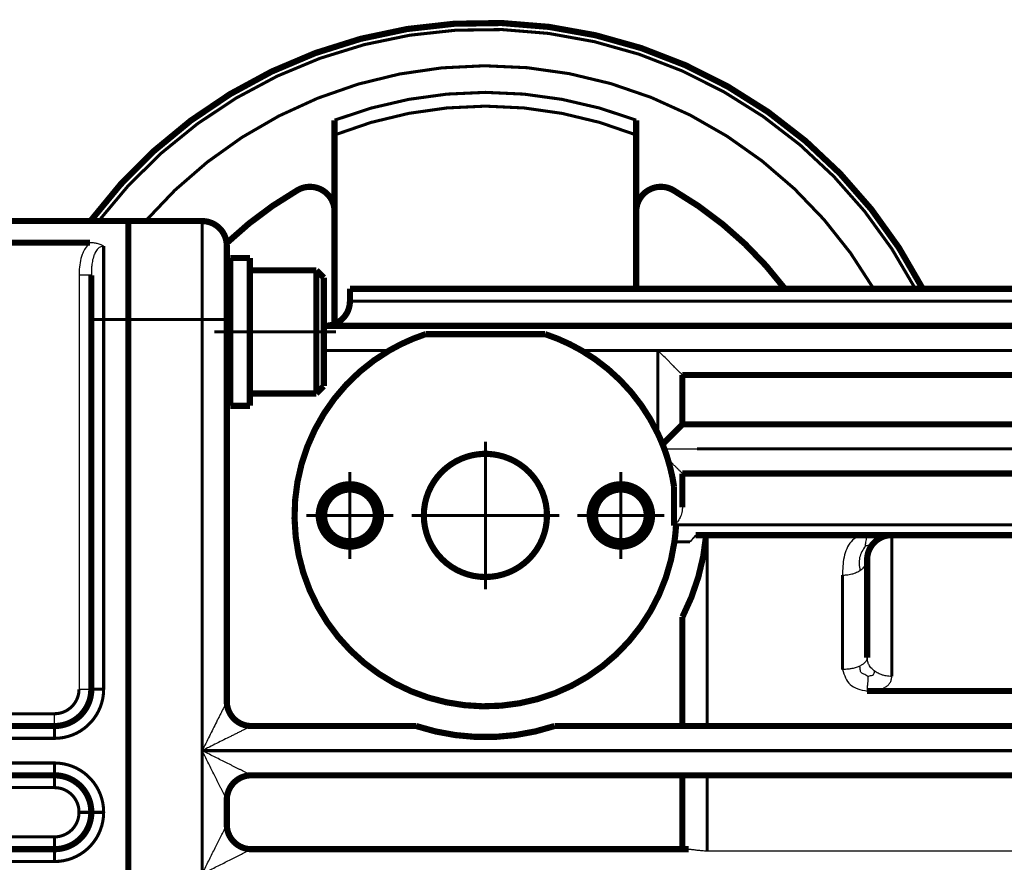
# Model space of a CAD drawing. Header units: inches. Extents: x -736 to 556, y -285 to 278.
# Tile 22 of 26: x 176 to 256, y -24 to 45. Entities that reach past the tile are written whole.
import ezdxf

# ---------------------------------------------------------------- set-up
doc = ezdxf.new("R2010")
doc.units = ezdxf.units.IN
doc.linetypes.add('DOT_CENTER', pattern=[14, 12, -1, 0, -1])
doc.layers.add('1', color=7, linetype='Continuous')

# ---------------------------------------------------------------- blocks, each defined once
blk = doc.blocks.new('1400040060_01_Distanzstück', base_point=(208.749, -0.65))
at = {"color": 7, "linetype": 'Continuous', "const_width": 0.5}
for points in [[(212.499, 9.37, 0.858182), (213.999, -0.4, 0.858182)], [(215.499, 9.37, 0.153536), (212.499, 9.37, 0.153536)], [(213.999, -0.4, 0.858182), (215.499, 9.37, 0.858182)]]:
    blk.add_lwpolyline(points, format="xyb", dxfattribs=at)
blk = doc.blocks.new('1400040010_020_030_040_Ritzelverstellwelle__27', base_point=(208.749, -0.65))
at = {"color": 7, "linetype": 'Continuous', "const_width": 0.5}
for points in [[(212.499, 9.37, 0.858182), (213.999, -0.4, 0.858182)], [(215.499, 9.37, 0.153536), (212.499, 9.37, 0.153536)], [(213.999, -0.4, 0.858182), (215.499, 9.37, 0.858182)]]:
    blk.add_lwpolyline(points, format="xyb", dxfattribs=at)
at = {"layer": '1', "color": 30, "linetype": 'DOT_CENTER', "const_width": 0.25}
for points in [[(213.999, 10.6), (213.999, -1.4)], [(219.999, 4.6), (207.999, 4.6)]]:
    blk.add_lwpolyline(points, dxfattribs=at)
blk = doc.blocks.new('1935101005_elesa_speichenhandrad_gn_522_80_k10_a_2_03__28', base_point=(181.674, -0.65))
at = {"color": 7, "linetype": 'Continuous', "const_width": 0.5}
for points in [[(249.516, 23, 0.553863), (181.924, 28.5, 0.553863)], [(198.749, 31.014, 0.059156), (192.988, 26.709, 0.059156)], [(201.749, 29.282, 0.57735), (198.749, 31.014, 0.57735)], [(229.249, 31.014, 0.57735), (226.249, 29.282, 0.57735)], [(238.324, 23, 0.100232), (229.249, 31.014, 0.100232)], [(212.499, 9.37, 0.858182), (213.999, -0.4, 0.858182)], [(213.999, -0.4, 0.858182), (215.499, 9.37, 0.858182)]]:
    blk.add_lwpolyline(points, format="xyb", dxfattribs=at)
at = {"color": 124, "linetype": 'Continuous', "const_width": 0.25}
for points in [[(248.918, 23, 0.548324), (182.587, 28.5, 0.548324)], [(245.534, 23, 0.51419), (186.398, 28.5, 0.51419)], [(226.248, 36.692, 0.184358), (201.75, 36.692, 0.184358)], [(226.248, 35.492, 0.191023), (201.75, 35.492, 0.191023)]]:
    blk.add_lwpolyline(points, format="xyb", dxfattribs=at)
at = {"color": 7, "linetype": 'Continuous', "const_width": 0.5}
for points in [[(201.75, 35.492), (201.75, 36.692)], [(226.248, 36.692), (226.248, 35.492)], [(201.75, 35.492), (201.749, 29.282)], [(226.249, 29.282), (226.248, 35.492)], [(201.749, 29.282), (201.75, 20.146)], [(226.248, 23), (226.249, 29.282)]]:
    blk.add_lwpolyline(points, dxfattribs=at)
blk = doc.blocks.new('1935101005_elesa_speichenhandrad_gn_522_80_k10_a_2_03__29', base_point=(181.674, -0.65))
blk.add_blockref('1935101005_elesa_speichenhandrad_gn_522_80_k10_a_2_03__28', (181.674, -0.65))
blk = doc.blocks.new('1402040010_R4_Handradverstellung_3__30', base_point=(181.674, -0.65))
for name, p in [('1935101005_elesa_speichenhandrad_gn_522_80_k10_a_2_03__29', (181.674, -0.65)), ('1400040010_020_030_040_Ritzelverstellwelle__27', (208.749, -0.65)), ('1400040060_01_Distanzstück', (208.749, -0.65))]:
    blk.add_blockref(name, p)
blk = doc.blocks.new('1400011010_05_R41_Gehäuse_B3_B14_B5__35', base_point=(132.749, -85.75))
at = {"color": 7, "linetype": 'Continuous', "const_width": 0.5}
for points in [[(155.999, 28.5), (184.999, 28.5)], [(155.999, 28.5), (155.999, 27.043)], [(184.999, 28.5), (184.999, 22)], [(155.999, 27.043), (154.499, 27.043)], [(154.499, 26.5), (154.499, 27.043)], [(155.999, 27.043), (155.999, 26.745)], [(142.999, 12.5), (142.999, 26.5)], [(154.499, 26.5), (142.999, 26.5)], [(154.499, -16.5), (154.499, 26.5)], [(155.999, 26.745), (181.884, 26.745)], [(155.999, 26.745), (155.999, -12.258)], [(181.999, 24.106), (181.999, 20.5)], [(184.999, 22), (184.999, 21.5)], [(184.999, 21.5), (184.999, 20.5)], [(181.999, 20.5), (181.999, 16.5)], [(184.999, -51.35), (184.999, 20.5)], [(181.999, 3.5), (181.999, 16.5)], [(137.999, 11.5), (138.999, 12.5)], [(142.999, 12.5), (138.999, 12.5)], [(138.999, -16.5), (138.999, 12.5)], [(142.999, -16.5), (142.999, 12.5)], [(132.999, -8), (132.999, 11.5)], [(137.999, 11.5), (132.999, 11.5)], [(137.999, -16.5), (137.999, 11.5)], [(181.999, -9.51), (181.999, 3.5)], [(132.999, -16.5), (132.999, -8)], [(155.999, -14.49), (155.999, -12.258)], [(157.989, -12.5), (179.009, -12.5)], [(155.999, -14.49), (155.999, -14.51)], [(155.999, -16.742), (155.999, -14.51)], [(132.999, -25), (132.999, -16.5)], [(137.999, -44.5), (137.999, -16.5)], [(138.999, -45.5), (138.999, -16.5)], [(142.999, -45.5), (142.999, -16.5)], [(154.499, -59.5), (154.499, -16.5)], [(155.999, -16.742), (155.999, -22.258)], [(179.009, -16.5), (157.989, -16.5)], [(181.999, -19.51), (181.999, -19.49)], [(155.999, -24.49), (155.999, -22.258)], [(157.989, -22.5), (179.009, -22.5)], [(132.999, -44.5), (132.999, -25)], [(155.999, -24.49), (155.999, -24.51)], [(155.999, -26.742), (155.999, -24.51)], [(179.009, -26.5), (157.989, -26.5)], [(155.999, -26.742), (155.999, -32.258)], [(181.999, -29.51), (181.999, -29.49)], [(155.999, -34.49), (155.999, -32.258)], [(157.989, -32.5), (179.009, -32.5)], [(155.999, -34.49), (155.999, -34.51)], [(155.999, -36.742), (155.999, -34.51)], [(155.999, -36.742), (155.999, -42.258)], [(177.999, -36.5), (157.989, -36.5)], [(179.009, -36.5), (177.999, -36.5)], [(181.999, -39.51), (181.999, -39.49)], [(155.999, -44.49), (155.999, -42.258)], [(157.989, -42.5), (179.009, -42.5)], [(137.999, -44.5), (132.999, -44.5)], [(137.999, -44.5), (138.999, -45.5)], [(155.999, -44.49), (155.999, -44.51)], [(155.999, -46.742), (155.999, -44.51)], [(142.999, -45.5), (138.999, -45.5)], [(142.999, -59.5), (142.999, -45.5)], [(179.009, -46.5), (157.989, -46.5)], [(155.999, -46.742), (155.999, -52.258)], [(181.999, -49.51), (181.999, -49.49)], [(184.999, -75.5), (184.999, -51.35)], [(155.999, -54.49), (155.999, -52.258)], [(157.989, -52.5), (179.009, -52.5)], [(155.999, -54.49), (155.999, -54.51)], [(155.999, -56.742), (155.999, -54.51)], [(155.999, -56.742), (155.999, -60.043)], [(179.009, -56.5), (157.989, -56.5)], [(154.499, -59.5), (142.999, -59.5)], [(154.499, -60.043), (154.499, -59.5)], [(155.999, -60.043), (154.499, -60.043)], [(155.999, -60.043), (155.999, -65.5)], [(181.999, -59.49), (181.999, -76.5)], [(155.999, -66.379), (155.999, -65.5)], [(155.999, -66.379), (155.999, -67.5)], [(155.999, -78.5), (155.999, -67.5)], [(184.999, -75.5), (182.999, -75.5)], [(184.999, -76), (184.999, -75.5)], [(184.999, -85.5), (184.999, -76)], [(181.999, -76.5), (181.999, -77.5)], [(155.999, -78.5), (180.999, -78.5)], [(155.999, -83.914), (155.999, -78.5)], [(155.999, -85.328), (155.999, -83.914)], [(155.999, -85.5), (155.999, -85.328)], [(184.999, -85.5), (155.999, -85.5)]]:
    blk.add_lwpolyline(points, dxfattribs=at)
at = {"color": 124, "linetype": 'Continuous', "const_width": 0.25}
for points in [[(182.999, 26.463), (182.999, 20.5)], [(182.999, 20.5), (181.999, 20.5)], [(182.999, 20.5), (182.999, -9.51)], [(184.999, 20.5), (182.999, 20.5)], [(182.999, -9.51), (181.999, -9.51)], [(157.989, -11.5), (179.009, -11.5)], [(157.989, -12.5), (157.989, -13.5)], [(179.009, -12.5), (179.009, -13.5)], [(157.989, -13.5), (179.009, -13.5)], [(156.999, -14.49), (155.999, -14.49)], [(156.999, -14.51), (155.999, -14.51)], [(156.999, -14.49), (156.999, -14.51)], [(179.009, -15.5), (157.989, -15.5)], [(157.989, -16.5), (157.989, -15.5)], [(179.009, -16.5), (179.009, -15.5)], [(157.989, -17.5), (157.989, -16.5)], [(179.009, -17.5), (179.009, -16.5)], [(157.989, -17.5), (179.009, -17.5)], [(180.999, -19.49), (180.999, -19.51)], [(181.999, -19.49), (180.999, -19.49)], [(180.999, -19.51), (181.999, -19.51)], [(181.999, -19.49), (182.999, -19.49)], [(181.999, -19.51), (182.999, -19.51)], [(182.999, -19.49), (182.999, -19.51)], [(157.989, -21.5), (157.989, -22.5)], [(157.989, -21.5), (179.009, -21.5)], [(179.009, -22.5), (179.009, -21.5)], [(157.989, -22.5), (157.989, -23.5)], [(179.009, -22.5), (179.009, -23.5)], [(157.989, -23.5), (179.009, -23.5)], [(156.999, -24.49), (155.999, -24.49)], [(155.999, -24.51), (156.999, -24.51)], [(156.999, -24.49), (156.999, -24.51)], [(179.009, -25.5), (157.989, -25.5)], [(157.989, -26.5), (157.989, -25.5)], [(179.009, -26.5), (179.009, -25.5)], [(157.989, -27.5), (157.989, -26.5)], [(179.009, -27.5), (179.009, -26.5)], [(157.989, -27.5), (179.009, -27.5)], [(181.999, -29.49), (180.999, -29.49)], [(180.999, -29.49), (180.999, -29.51)], [(181.999, -29.51), (180.999, -29.51)], [(182.999, -29.49), (181.999, -29.49)], [(182.999, -29.51), (181.999, -29.51)], [(182.999, -29.49), (182.999, -29.51)], [(157.989, -32.5), (157.989, -31.5)], [(157.989, -31.5), (179.009, -31.5)], [(179.009, -32.5), (179.009, -31.5)], [(157.989, -33.5), (157.989, -32.5)], [(179.009, -32.5), (179.009, -33.5)], [(157.989, -33.5), (179.009, -33.5)], [(156.999, -34.49), (155.999, -34.49)], [(156.999, -34.49), (156.999, -34.51)], [(155.999, -34.51), (156.999, -34.51)], [(157.989, -36.5), (157.989, -35.5)], [(179.009, -35.5), (157.989, -35.5)], [(179.009, -36.5), (179.009, -35.5)], [(157.989, -37.5), (157.989, -36.5)], [(179.009, -37.5), (179.009, -36.5)], [(157.989, -37.5), (179.009, -37.5)], [(180.999, -39.49), (180.999, -39.51)], [(180.999, -39.49), (181.999, -39.49)], [(180.999, -39.51), (181.999, -39.51)], [(182.999, -39.49), (181.999, -39.49)], [(181.999, -39.51), (182.999, -39.51)], [(182.999, -39.49), (182.999, -39.51)], [(157.989, -41.5), (157.989, -42.5)], [(157.989, -41.5), (179.009, -41.5)], [(179.009, -42.5), (179.009, -41.5)], [(157.989, -42.5), (157.989, -43.5)], [(179.009, -42.5), (179.009, -43.5)], [(157.989, -43.5), (179.009, -43.5)], [(156.999, -44.49), (155.999, -44.49)], [(155.999, -44.51), (156.999, -44.51)], [(156.999, -44.49), (156.999, -44.51)], [(179.009, -45.5), (157.989, -45.5)], [(157.989, -46.5), (157.989, -45.5)], [(179.009, -46.5), (179.009, -45.5)], [(157.989, -47.5), (157.989, -46.5)], [(179.009, -47.5), (179.009, -46.5)], [(157.989, -47.5), (179.009, -47.5)], [(180.999, -49.49), (181.999, -49.49)], [(180.999, -49.49), (180.999, -49.51)], [(180.999, -49.51), (181.999, -49.51)], [(182.999, -49.49), (181.999, -49.49)], [(182.999, -49.51), (181.999, -49.51)], [(182.999, -49.49), (182.999, -49.51)], [(157.989, -52.5), (157.989, -51.5)], [(157.989, -51.5), (179.009, -51.5)], [(179.009, -52.5), (179.009, -51.5)], [(157.989, -53.5), (157.989, -52.5)], [(179.009, -52.5), (179.009, -53.5)], [(157.989, -53.5), (179.009, -53.5)], [(156.999, -54.49), (155.999, -54.49)], [(156.999, -54.49), (156.999, -54.51)], [(155.999, -54.51), (156.999, -54.51)], [(179.009, -55.5), (157.989, -55.5)], [(157.989, -56.5), (157.989, -55.5)], [(179.009, -56.5), (179.009, -55.5)], [(157.989, -57.5), (157.989, -56.5)], [(179.009, -57.5), (179.009, -56.5)], [(157.989, -57.5), (179.009, -57.5)], [(180.999, -59.49), (180.999, -78.5)], [(181.999, -59.49), (180.999, -59.49)], [(181.999, -59.49), (182.999, -59.49)], [(182.999, -59.49), (182.999, -75.5)]]:
    blk.add_lwpolyline(points, dxfattribs=at)
at = {"color": 7, "linetype": 'Continuous', "const_width": 0.5}
for points in [[(179.009, -12.5, 0.414214), (181.999, -9.51, 0.414214)], [(157.989, -12.5, 0.414213), (155.999, -14.49, 0.414213)], [(155.999, -14.51, 0.414214), (157.989, -16.5, 0.414214)], [(181.999, -19.49, 0.414214), (179.009, -16.5, 0.414214)], [(179.009, -22.5, 0.414214), (181.999, -19.51, 0.414214)], [(157.989, -22.5, 0.414214), (155.999, -24.49, 0.414214)], [(155.999, -24.51, 0.414214), (157.989, -26.5, 0.414214)], [(181.999, -29.49, 0.414214), (179.009, -26.5, 0.414214)], [(179.009, -32.5, 0.414214), (181.999, -29.51, 0.414214)], [(157.989, -32.5, 0.414214), (155.999, -34.49, 0.414214)], [(155.999, -34.51, 0.414214), (157.989, -36.5, 0.414214)], [(181.999, -39.49, 0.414214), (179.009, -36.5, 0.414214)], [(179.009, -42.5, 0.414214), (181.999, -39.51, 0.414214)], [(157.989, -42.5, 0.414214), (155.999, -44.49, 0.414214)], [(155.999, -44.51, 0.414214), (157.989, -46.5, 0.414214)], [(181.999, -49.49, 0.414214), (179.009, -46.5, 0.414214)], [(179.009, -52.5, 0.414214), (181.999, -49.51, 0.414214)], [(157.989, -52.5, 0.414214), (155.999, -54.49, 0.414214)], [(155.999, -54.51, 0.414214), (157.989, -56.5, 0.414214)], [(181.999, -59.49, 0.414214), (179.009, -56.5, 0.414214)], [(182.999, -75.5, 0.414214), (181.999, -76.5, 0.414214)], [(180.999, -78.5, 0.414214), (181.999, -77.5, 0.414214)]]:
    blk.add_lwpolyline(points, format="xyb", dxfattribs=at)
at = {"color": 124, "linetype": 'Continuous', "const_width": 0.25}
for points in [[(179.009, -11.5, 0.414214), (180.999, -9.51, 0.414214)], [(179.009, -13.5, 0.414214), (182.999, -9.51, 0.414214)], [(157.989, -11.5, 0.184097), (155.999, -12.258, 0.184097)], [(157.989, -13.5, 0.414212), (156.999, -14.49, 0.414212)], [(156.999, -14.51, 0.414214), (157.989, -15.5, 0.414214)], [(182.999, -19.49, 0.414214), (179.009, -15.5, 0.414214)], [(155.999, -16.742, 0.184097), (157.989, -17.5, 0.184097)], [(180.999, -19.49, 0.414214), (179.009, -17.5, 0.414214)], [(179.009, -21.5, 0.414214), (180.999, -19.51, 0.414214)], [(179.009, -23.5, 0.414214), (182.999, -19.51, 0.414214)], [(157.989, -21.5, 0.184097), (155.999, -22.258, 0.184097)], [(157.989, -23.5, 0.414214), (156.999, -24.49, 0.414214)], [(156.999, -24.51, 0.414214), (157.989, -25.5, 0.414214)], [(182.999, -29.49, 0.414214), (179.009, -25.5, 0.414214)], [(155.999, -26.742, 0.184097), (157.989, -27.5, 0.184097)], [(180.999, -29.49, 0.414214), (179.009, -27.5, 0.414214)], [(179.009, -31.5, 0.414214), (180.999, -29.51, 0.414214)], [(179.009, -33.5, 0.414214), (182.999, -29.51, 0.414214)], [(157.989, -31.5, 0.184097), (155.999, -32.258, 0.184097)], [(157.989, -33.5, 0.414214), (156.999, -34.49, 0.414214)], [(156.999, -34.51, 0.414214), (157.989, -35.5, 0.414214)], [(182.999, -39.49, 0.414214), (179.009, -35.5, 0.414214)], [(155.999, -36.742, 0.184097), (157.989, -37.5, 0.184097)], [(180.999, -39.49, 0.414214), (179.009, -37.5, 0.414214)], [(179.009, -41.5, 0.414214), (180.999, -39.51, 0.414214)], [(179.009, -43.5, 0.414214), (182.999, -39.51, 0.414214)], [(157.989, -41.5, 0.184097), (155.999, -42.258, 0.184097)], [(157.989, -43.5, 0.414214), (156.999, -44.49, 0.414214)], [(156.999, -44.51, 0.414214), (157.989, -45.5, 0.414214)], [(182.999, -49.49, 0.414214), (179.009, -45.5, 0.414214)], [(155.999, -46.742, 0.184097), (157.989, -47.5, 0.184097)], [(180.999, -49.49, 0.414214), (179.009, -47.5, 0.414214)], [(179.009, -51.5, 0.414214), (180.999, -49.51, 0.414214)], [(179.009, -53.5, 0.414214), (182.999, -49.51, 0.414214)], [(157.989, -51.5, 0.184097), (155.999, -52.258, 0.184097)], [(157.989, -53.5, 0.414214), (156.999, -54.49, 0.414214)], [(156.999, -54.51, 0.414214), (157.989, -55.5, 0.414214)], [(182.999, -59.49, 0.414214), (179.009, -55.5, 0.414214)], [(155.999, -56.742, 0.184097), (157.989, -57.5, 0.184097)], [(180.999, -59.49, 0.414214), (179.009, -57.5, 0.414214)]]:
    blk.add_lwpolyline(points, format="xyb", dxfattribs=at)
at = {"color": 124, "linetype": 'Continuous'}
for points, knots in [([(181.884, 26.745), (181.858, 26.72), (181.803, 26.668), (181.642, 26.49), (181.444, 26.202), (181.268, 25.817), (181.118, 25.347), (181.016, 24.783), (181.004, 24.327), (180.999, 24.106)], [0, 0, 0, 0, 0.106507, 0.228173, 0.717367, 1.149558, 1.493564, 2.194453, 2.859654, 2.859654, 2.859654, 2.859654]), ([(182.999, 26.463), (182.994, 26.463), (182.985, 26.463), (182.931, 26.461), (182.835, 26.444), (182.704, 26.388), (182.58, 26.3), (182.462, 26.18), (182.36, 26.035), (182.277, 25.878), (182.214, 25.727), (182.156, 25.553), (182.104, 25.35), (182.06, 25.111), (182.026, 24.827), (182.003, 24.491), (182, 24.236), (181.999, 24.106)], [0, 0, 0, 0, 0.01394, 0.02788, 0.16251, 0.302567, 0.451341, 0.616962, 0.802739, 0.982144, 1.148487, 1.29324, 1.533791, 1.777027, 2.019158, 2.393844, 2.785004, 2.785004, 2.785004, 2.785004]), ([(180.999, 24.106), (180.999, 21.304), (180.999, 15.702), (180.999, 7.298), (180.999, -1.106), (180.999, -6.709), (180.999, -9.51)], [0, 0, 0, 0, 8.403901, 16.807801, 25.211693, 33.615586, 33.615586, 33.615586, 33.615586]), ([(181.999, 24.106), (181.998, 24.106), (181.997, 24.106), (181.994, 24.106), (181.989, 24.106), (181.981, 24.106), (181.972, 24.106), (181.959, 24.106), (181.945, 24.106), (181.927, 24.106), (181.905, 24.106), (181.879, 24.106), (181.85, 24.106), (181.818, 24.106), (181.783, 24.106), (181.746, 24.106), (181.703, 24.106), (181.655, 24.106), (181.601, 24.106), (181.545, 24.106), (181.487, 24.106), (181.428, 24.106), (181.356, 24.106), (181.274, 24.106), (181.181, 24.106), (181.089, 24.106), (181.029, 24.106), (180.999, 24.106)], [0, 0, 0, 0, 0.002132, 0.0040451, 0.0092495, 0.0166946, 0.0264563, 0.0386025, 0.0531739, 0.0702117, 0.0926772, 0.1184415, 0.1473947, 0.1794265, 0.214427, 0.2522859, 0.2928932, 0.3433217, 0.3967713, 0.4527981, 0.5109585, 0.5708088, 0.6319053, 0.7248522, 0.8180213, 0.910156, 1, 1, 1, 1]), ([(180.999, -9.51), (181.061, -9.51), (181.184, -9.51), (181.367, -9.51), (181.54, -9.51), (181.696, -9.51), (181.823, -9.51), (181.909, -9.51), (181.964, -9.51), (181.987, -9.51), (181.999, -9.51)], [0, 0, 0, 0, 0.1873655, 0.3680947, 0.5490094, 0.7071068, 0.8358161, 0.9297883, 0.9648941, 1, 1, 1, 1]), ([(157.989, -11.5), (157.989, -11.562), (157.989, -11.685), (157.989, -11.868), (157.989, -12.041), (157.989, -12.197), (157.989, -12.324), (157.989, -12.41), (157.989, -12.465), (157.989, -12.488), (157.989, -12.5)], [0, 0, 0, 0, 0.1873655, 0.3680947, 0.5490093, 0.7071067, 0.835816, 0.9297881, 0.964894, 0.9999998, 0.9999998, 0.9999998, 0.9999998]), ([(179.009, -12.5), (179.009, -12.488), (179.009, -12.465), (179.009, -12.41), (179.009, -12.324), (179.009, -12.197), (179.009, -12.041), (179.009, -11.868), (179.009, -11.685), (179.009, -11.562), (179.009, -11.5)], [0, 0, 0, 0, 0.0351058, 0.0702117, 0.1641839, 0.2928932, 0.4509906, 0.6319053, 0.8126345, 1, 1, 1, 1])]:
    blk.add_open_spline(points, degree=3, knots=knots, dxfattribs=at)
at = {"color": 7, "linetype": 'Continuous'}
blk.add_open_spline([(182.999, 26.463), (182.934, 26.499), (182.771, 26.592), (182.496, 26.678), (182.187, 26.735), (181.985, 26.742), (181.884, 26.745)], degree=3, knots=[0, 0, 0, 0, 0.222513, 0.559947, 0.859142, 1.163915, 1.163915, 1.163915, 1.163915], dxfattribs=at)
at = {"layer": '1', "color": 30, "linetype": 'DOT_CENTER', "const_width": 0.25}
blk.add_lwpolyline([(156.999, -16.5), (129.499, -16.5)], dxfattribs=at)
blk = doc.blocks.new('1402011010_05_R41_B3_2__36', base_point=(100.249, -90.75))
blk.add_blockref('1400011010_05_R41_Gehäuse_B3_B14_B5__35', (132.749, -85.75))
blk = doc.blocks.new('1933100008_Schnor_Scheibe_A_6_4_2_2__43', base_point=(193.024, 13.25))
at = {"color": 7, "linetype": 'Continuous', "const_width": 0.5}
for points in [[(194.874, 25.5), (193.274, 25.5)], [(193.274, 13.5), (193.274, 25.5)], [(194.874, 24.5), (194.874, 25.5)], [(194.874, 22.5), (194.874, 24.5)], [(194.874, 21.074), (194.874, 22.5)], [(194.874, 16.5), (194.874, 21.074)], [(194.874, 14.5), (194.874, 16.5)], [(194.874, 13.5), (194.874, 14.5)], [(194.874, 13.5), (193.274, 13.5)]]:
    blk.add_lwpolyline(points, dxfattribs=at)
at = {"layer": '1', "color": 30, "linetype": 'DOT_CENTER', "const_width": 0.25}
blk.add_lwpolyline([(201.874, 19.5), (191.999, 19.5)], dxfattribs=at)
blk = doc.blocks.new('Schraube_M_6x20_DIN_912_2_2__44', base_point=(192.749, 14.25))
at = {"color": 7, "linetype": 'Continuous', "const_width": 0.5}
for points in [[(200.274, 24.5), (194.874, 24.5)], [(194.874, 22.5), (194.874, 24.5)], [(200.274, 21.074), (200.274, 24.5)], [(200.874, 23.9), (200.274, 24.5)], [(200.874, 20.885), (200.874, 23.9)], [(193.274, 22.5), (192.999, 22.5)], [(194.874, 21.074), (194.874, 22.5)], [(194.874, 16.5), (194.874, 21.074)], [(200.274, 14.5), (200.274, 21.074)], [(200.874, 15.1), (200.874, 20.885)], [(193.274, 16.5), (192.999, 16.5)], [(194.874, 14.5), (194.874, 16.5)], [(200.874, 15.1), (200.274, 14.5)], [(200.274, 14.5), (194.874, 14.5)]]:
    blk.add_lwpolyline(points, dxfattribs=at)
at = {"layer": '1', "color": 2, "linetype": 'Continuous', "const_width": 0.25}
for points in [[(193.274, 22), (192.999, 22)], [(193.274, 17), (192.999, 17)]]:
    blk.add_lwpolyline(points, dxfattribs=at)
blk = doc.blocks.new('1400001020_04_R4_Gehäuse_Abtrieb_B3_mit_Naben__46', base_point=(177.749, -89.75))
at = {"color": 7, "linetype": 'Continuous', "const_width": 0.5}
for points in [[(184.999, 28.5), (190.999, 28.5)], [(184.999, 28.5), (184.999, 22)], [(192.999, 26.5), (192.999, 20.5)], [(202.999, 23), (264.999, 23)], [(202.999, 23), (202.999, 22)], [(184.999, 22), (184.999, 21.5)], [(184.999, 21.5), (184.999, 20.5)], [(184.999, -51.35), (184.999, 20.5)], [(192.999, 20.5), (192.999, -10.5)], [(200.999, 20), (200.874, 20)], [(264.999, 20), (200.999, 20)], [(218.845, 19.323), (209.153, 19.323)], [(181.999, 3.5), (181.999, 16.5)], [(229.999, 16), (264.999, 16)], [(229.999, 16), (229.999, 12)], [(228.38, 10.381), (229.999, 12)], [(264.999, 12), (229.999, 12)], [(229.999, 8), (229.999, 5.262)], [(229.999, 8), (264.999, 8)], [(229.322, 6.937), (229.322, 3.769)], [(229.393, 3.84), (229.322, 3.769)], [(229.322, 3.769), (229.477, 3.769)], [(181.999, -9.51), (181.999, 3.5)], [(231.072, 3), (231.19, 3)], [(231.928, 3), (231.19, 3)], [(231.928, 3), (231.999, 3)], [(231.999, 3), (244.999, 3)], [(246.999, 3), (244.999, 3)], [(246.999, 3), (264.999, 3)], [(244.999, 1), (244.999, -6.944)], [(229.999, -3.646), (229.999, -12.5)], [(264.999, -9.661), (244.999, -9.661)], [(194.999, -12.5), (208.378, -12.5)], [(219.619, -12.5), (229.999, -12.5)], [(229.999, -12.5), (231.999, -12.5)], [(231.999, -12.5), (264.999, -12.5)], [(229.999, -16.5), (194.999, -16.5)], [(231.999, -16.5), (229.999, -16.5)], [(229.999, -16.5), (229.999, -22.5)], [(264.999, -16.5), (231.999, -16.5)], [(192.999, -18.5), (192.999, -20.5)], [(181.999, -19.51), (181.999, -19.49)], [(194.999, -22.5), (229.999, -22.5)], [(229.999, -22.5), (230.515, -22.5)]]:
    blk.add_lwpolyline(points, dxfattribs=at)
for points in [[(192.999, 26.5, 0.414214), (190.999, 28.5, 0.414214)], [(200.999, 20, 0.414214), (202.999, 22, 0.414214)], [(209.153, 19.323, 0.0522), (206.208, 18, 0.0522)], [(221.789, 18, 0.0522), (218.845, 19.323, 0.0522)], [(206.208, 18, 1.597836), (229.348, 2.446, 1.597836)], [(227.999, 11.252, 0.151293), (221.789, 18, 0.151293)], [(228.38, 10.381, 0.015335), (227.999, 11.252, 0.015335)], [(228.528, 10, 0.006596), (228.38, 10.381, 0.006596)], [(212.499, 9.37, 0.858182), (213.999, -0.4, 0.858182)], [(215.499, 9.37, 0.153536), (212.499, 9.37, 0.153536)], [(213.999, -0.4, 0.858182), (215.499, 9.37, 0.858182)], [(228.801, 9.198, 0.013676), (228.528, 10, 0.013676)], [(229.322, 6.937, 0.037474), (228.801, 9.198, 0.037474)], [(229.348, 2.446, 0.021446), (229.477, 3.769, 0.021446)], [(229.999, -3.646, 0.097022), (231.928, 3, 0.097022)], [(246.999, 3, 0.208967), (245.531, 2.359, 0.208967)], [(245.531, 2.359, 0.188896), (244.999, 1, 0.188896)], [(192.999, -10.5, 0.414214), (194.999, -12.5, 0.414214)], [(208.378, -12.5, 0.160128), (219.619, -12.5, 0.160128)], [(194.999, -16.5, 0.414214), (192.999, -18.5, 0.414214)], [(192.999, -20.5, 0.41421), (194.999, -22.5, 0.41421)]]:
    blk.add_lwpolyline(points, format="xyb", dxfattribs=at)
at = {"color": 124, "linetype": 'Continuous', "const_width": 0.25}
for points in [[(190.999, 28.5), (190.999, 20.5)], [(264.999, 22), (202.999, 22)], [(184.999, 20.5), (190.999, 20.5)], [(190.999, 20.5), (190.999, -14.5)], [(192.999, 20.5), (190.999, 20.5)], [(206.208, 18), (200.874, 18)], [(227.999, 18), (221.789, 18)], [(227.999, 18), (264.999, 18)], [(227.999, 18), (227.999, 11.252)], [(231.17, 10), (264.999, 10)], [(229.393, 3.84), (264.999, 3.84)], [(229.348, 2.446), (230.623, 2.446)], [(231.999, 3), (231.999, -12.5)], [(246.999, 3), (246.999, -8.474)], [(242.999, -0.246), (242.999, -7.911)], [(190.999, -14.5), (190.999, -24.5)], [(264.999, -14.5), (190.999, -14.5)], [(231.999, -16.5), (231.999, -22.628)]]:
    blk.add_lwpolyline(points, dxfattribs=at)
at = {"color": 7, "linetype": 'Continuous', "const_width": 0.5}
for points in [[(200.466, 4.6, 1), (205.532, 4.6, 1)], [(222.466, 4.6, 1), (227.532, 4.6, 1)], [(200.899, 4.6, 1), (205.099, 4.6, 1)], [(222.899, 4.6, 1), (227.099, 4.6, 1)]]:
    blk.add_lwpolyline(points, format="xyb", close=True, dxfattribs=at)
at = {"color": 7, "linetype": 'Continuous'}
for points, knots in [([(229.999, 16), (229.997, 16.002), (229.993, 16.006), (229.98, 16.019), (229.954, 16.044), (229.912, 16.087), (229.855, 16.144), (229.778, 16.221), (229.679, 16.32), (229.56, 16.438), (229.43, 16.569), (229.272, 16.727), (229.089, 16.909), (228.882, 17.117), (228.629, 17.369), (228.334, 17.665), (228.111, 17.888), (227.999, 18)], [0, 0, 0, 0, 0.008126, 0.016252, 0.055667, 0.116748, 0.197539, 0.296083, 0.445138, 0.614316, 0.800421, 1.000251, 1.281703, 1.576646, 1.881919, 2.35157, 2.828427, 2.828427, 2.828427, 2.828427]), ([(229.999, 8), (229.981, 8.018), (229.946, 8.053), (229.869, 8.129), (229.759, 8.24), (229.606, 8.393), (229.428, 8.571), (229.231, 8.768), (229.02, 8.979), (228.875, 9.124), (228.801, 9.198)], [0, 0, 0, 0, 0.075241, 0.150482, 0.323189, 0.543553, 0.798767, 1.080009, 1.380013, 1.693591, 1.693591, 1.693591, 1.693591]), ([(229.999, 5.262), (229.994, 5.161), (229.982, 4.909), (229.868, 4.532), (229.67, 4.151), (229.486, 3.944), (229.393, 3.84)], [0, 0, 0, 0, 0.303426, 0.754083, 1.167, 1.582643, 1.582643, 1.582643, 1.582643]), ([(230.623, 2.446), (230.661, 2.496), (230.741, 2.603), (230.877, 2.75), (231.028, 2.887), (231.137, 2.963), (231.19, 3)], [0, 0, 0, 0, 0.1886642, 0.3993194, 0.601781, 0.7971865, 0.7971865, 0.7971865, 0.7971865]), ([(231.072, 3), (231.032, 2.956), (230.953, 2.867), (230.839, 2.73), (230.728, 2.59), (230.658, 2.494), (230.623, 2.446)], [0, 0, 0, 0, 0.1784999, 0.3552973, 0.5358525, 0.7132826, 0.7132826, 0.7132826, 0.7132826]), ([(244.999, 3), (244.739, 2.977), (244.254, 2.933), (243.665, 2.494), (243.308, 1.896), (243.108, 1.207), (243.012, 0.483), (243.003, -0.006), (242.999, -0.246)], [0, 0, 0, 0, 0.769504, 1.434839, 2.108465, 2.828288, 3.573886, 4.29343, 4.29343, 4.29343, 4.29343]), ([(245.456, 2.275), (245.459, 2.278), (245.464, 2.284), (245.478, 2.3), (245.5, 2.325), (245.52, 2.347), (245.531, 2.359)], [0, 0, 0, 0, 0.0118715, 0.0237429, 0.0642752, 0.1119741, 0.1119741, 0.1119741, 0.1119741]), ([(242.999, -7.911), (243.149, -8.375), (243.464, -9.346), (244.472, -9.553), (244.999, -9.661)], [0, 0, 0, 0, 1.360994, 2.850473, 2.850473, 2.850473, 2.850473]), ([(244.999, -9.661), (245.139, -9.658), (245.408, -9.651), (245.792, -9.597), (246.135, -9.509), (246.432, -9.381), (246.676, -9.211), (246.859, -8.998), (246.977, -8.747), (246.992, -8.566), (246.999, -8.474)], [0, 0, 0, 0, 0.420284, 0.807414, 1.160098, 1.479807, 1.771905, 2.045819, 2.313575, 2.587069, 2.587069, 2.587069, 2.587069]), ([(230.515, -22.5), (230.619, -22.506), (230.842, -22.517), (231.192, -22.57), (231.583, -22.616), (231.856, -22.624), (231.999, -22.628)], [0, 0, 0, 0, 0.310089, 0.670088, 1.062258, 1.489689, 1.489689, 1.489689, 1.489689])]:
    blk.add_open_spline(points, degree=3, knots=knots, dxfattribs=at)
at = {"color": 124, "linetype": 'Continuous'}
blk.add_open_spline([(228.528, 10), (228.638, 10), (228.858, 10), (229.188, 10), (229.519, 10), (229.849, 10), (230.179, 10), (230.509, 10), (230.84, 10), (231.06, 10), (231.17, 10)], degree=3, dxfattribs=at)
for points, knots in [([(244.86, 2.13), (244.871, 2.23), (244.888, 2.4), (244.933, 2.636), (244.982, 2.824), (244.994, 2.947), (244.999, 3)], [0, 0, 0, 0, 0.3016047, 0.5120617, 0.7207522, 0.8814825, 0.8814825, 0.8814825, 0.8814825]), ([(244.86, 2.13), (244.663, 1.822), (244.267, 1.206), (244.364, 0.481), (244.413, 0.119)], [0, 0, 0, 0, 1.061691, 2.121078, 2.121078, 2.121078, 2.121078]), ([(244.86, 2.13), (244.957, 2.156), (245.114, 2.197), (245.305, 2.247), (245.421, 2.271), (245.469, 2.299), (245.486, 2.309)], [0, 0, 0, 0, 0.2987762, 0.4876447, 0.5925471, 0.6521887, 0.6521887, 0.6521887, 0.6521887]), ([(244.413, 0.119), (244.485, 0.168), (244.649, 0.28), (244.852, 0.505), (244.98, 0.764), (244.994, 0.933), (244.999, 1)], [0, 0, 0, 0, 0.259668, 0.595867, 0.900223, 1.10168, 1.10168, 1.10168, 1.10168]), ([(242.999, -0.246), (243.106, -0.242), (243.364, -0.235), (243.718, -0.17), (244.087, -0.057), (244.295, 0.055), (244.413, 0.119)], [0, 0, 0, 0, 0.322004, 0.772684, 1.074553, 1.477395, 1.477395, 1.477395, 1.477395]), ([(244.999, -6.944), (244.993, -6.996), (244.979, -7.132), (244.845, -7.336), (244.643, -7.506), (244.484, -7.59), (244.413, -7.628)], [0, 0, 0, 0, 0.1569752, 0.4065416, 0.7029201, 0.9442645, 0.9442645, 0.9442645, 0.9442645]), ([(245.585, -8.026), (245.513, -7.966), (245.343, -7.824), (245.162, -7.572), (245.027, -7.267), (245.009, -7.063), (244.999, -6.944)], [0, 0, 0, 0, 0.281466, 0.662719, 0.917774, 1.272486, 1.272486, 1.272486, 1.272486]), ([(244.413, -7.628), (244.313, -7.67), (244.103, -7.76), (243.78, -7.838), (243.409, -7.898), (243.152, -7.906), (242.999, -7.911)], [0, 0, 0, 0, 0.326074, 0.683186, 0.993437, 1.452984, 1.452984, 1.452984, 1.452984]), ([(245.058, -8.466), (244.999, -8.434), (244.89, -8.373), (244.741, -8.292), (244.62, -8.228), (244.521, -8.167), (244.457, -8.057), (244.432, -7.873), (244.42, -7.723), (244.413, -7.628)], [0, 0, 0, 0, 0.20245, 0.374333, 0.509394, 0.613987, 0.71679, 0.877745, 1.166954, 1.166954, 1.166954, 1.166954]), ([(245.058, -8.466), (245.056, -8.565), (245.052, -8.752), (245.033, -9.043), (245.006, -9.342), (245.001, -9.554), (244.999, -9.661)], [0, 0, 0, 0, 0.296186, 0.561441, 0.874489, 1.19643, 1.19643, 1.19643, 1.19643]), ([(245.058, -8.466), (245.151, -8.44), (245.303, -8.398), (245.508, -8.343), (245.59, -8.19), (245.586, -8.088), (245.585, -8.026)], [0, 0, 0, 0, 0.2948916, 0.4796888, 0.5984385, 0.7817219, 0.7817219, 0.7817219, 0.7817219]), ([(246.999, -8.474), (246.845, -8.467), (246.586, -8.454), (246.213, -8.359), (245.886, -8.231), (245.684, -8.093), (245.585, -8.026)], [0, 0, 0, 0, 0.460484, 0.776386, 1.149965, 1.507863, 1.507863, 1.507863, 1.507863]), ([(192.999, -10.5), (192.998, -10.502), (192.996, -10.506), (192.989, -10.519), (192.977, -10.543), (192.957, -10.583), (192.932, -10.634), (192.898, -10.702), (192.855, -10.788), (192.804, -10.889), (192.749, -10.999), (192.67, -11.158), (192.565, -11.367), (192.435, -11.628), (192.299, -11.899), (192.113, -12.272), (191.875, -12.748), (191.586, -13.326), (191.293, -13.911), (191.097, -14.303), (190.999, -14.5)], [0, 0, 0, 0, 0.00687, 0.013741, 0.043631, 0.088416, 0.146186, 0.215035, 0.317714, 0.432045, 0.555881, 0.687074, 0.964809, 1.257441, 1.56142, 1.873194, 2.509289, 3.157016, 3.812568, 4.472136, 4.472136, 4.472136, 4.472136]), ([(194.999, -12.5), (194.997, -12.501), (194.993, -12.503), (194.98, -12.51), (194.955, -12.522), (194.916, -12.541), (194.865, -12.567), (194.796, -12.601), (194.711, -12.644), (194.61, -12.695), (194.499, -12.75), (194.341, -12.829), (194.131, -12.934), (193.871, -13.064), (193.6, -13.199), (193.227, -13.386), (192.751, -13.624), (192.173, -13.913), (191.588, -14.206), (191.195, -14.402), (190.999, -14.5)], [0, 0, 0, 0, 0.00687, 0.013741, 0.043631, 0.088416, 0.146186, 0.215035, 0.317714, 0.432045, 0.555881, 0.687074, 0.964809, 1.257441, 1.56142, 1.873194, 2.509289, 3.157016, 3.812568, 4.472136, 4.472136, 4.472136, 4.472136]), ([(194.999, -16.5), (194.997, -16.499), (194.993, -16.497), (194.982, -16.492), (194.963, -16.482), (194.935, -16.468), (194.898, -16.45), (194.855, -16.428), (194.793, -16.397), (194.711, -16.356), (194.61, -16.305), (194.499, -16.25), (194.358, -16.179), (194.184, -16.092), (193.978, -15.989), (193.764, -15.883), (193.546, -15.773), (193.246, -15.624), (192.867, -15.434), (192.406, -15.204), (191.94, -14.971), (191.47, -14.736), (191.156, -14.579), (190.999, -14.5)], [0, 0, 0, 0, 0.005765, 0.013704, 0.036341, 0.068766, 0.110002, 0.159068, 0.214986, 0.317687, 0.432047, 0.555918, 0.68715, 0.908032, 1.138902, 1.37794, 1.623331, 1.873257, 2.381069, 2.896812, 3.418538, 3.944296, 4.472136, 4.472136, 4.472136, 4.472136]), ([(192.999, -18.5), (192.998, -18.498), (192.996, -18.494), (192.991, -18.483), (192.981, -18.465), (192.967, -18.436), (192.949, -18.399), (192.927, -18.356), (192.896, -18.294), (192.855, -18.212), (192.804, -18.111), (192.749, -18.001), (192.678, -17.859), (192.591, -17.685), (192.488, -17.479), (192.382, -17.266), (192.272, -17.047), (192.123, -16.748), (191.933, -16.368), (191.702, -15.907), (191.469, -15.441), (191.235, -14.971), (191.078, -14.657), (190.999, -14.5)], [0, 0, 0, 0, 0.005759, 0.013685, 0.036311, 0.06873, 0.109962, 0.159029, 0.21495, 0.317655, 0.432024, 0.555906, 0.68715, 0.908032, 1.138902, 1.37794, 1.623331, 1.873257, 2.381069, 2.896812, 3.418538, 3.944296, 4.472136, 4.472136, 4.472136, 4.472136]), ([(190.999, -24.5), (191.078, -24.343), (191.235, -24.029), (191.469, -23.559), (191.702, -23.093), (191.933, -22.632), (192.123, -22.252), (192.272, -21.953), (192.382, -21.734), (192.488, -21.521), (192.591, -21.315), (192.678, -21.141), (192.749, -20.999), (192.804, -20.889), (192.855, -20.788), (192.896, -20.706), (192.927, -20.644), (192.949, -20.601), (192.967, -20.564), (192.981, -20.535), (192.991, -20.517), (192.996, -20.506), (192.998, -20.502), (192.999, -20.5)], [0, 0, 0, 0, 0.52784, 1.053598, 1.575323, 2.091067, 2.598879, 2.848805, 3.094196, 3.333234, 3.564104, 3.784986, 3.91623, 4.040112, 4.154481, 4.257186, 4.313107, 4.362174, 4.403406, 4.435825, 4.45845, 4.466372, 4.472117, 4.472117, 4.472117, 4.472117]), ([(190.999, -24.5), (191.156, -24.421), (191.47, -24.264), (191.94, -24.029), (192.406, -23.796), (192.867, -23.566), (193.246, -23.376), (193.546, -23.227), (193.764, -23.117), (193.978, -23.011), (194.184, -22.908), (194.358, -22.821), (194.499, -22.75), (194.61, -22.695), (194.711, -22.644), (194.793, -22.603), (194.855, -22.572), (194.898, -22.55), (194.935, -22.532), (194.963, -22.518), (194.982, -22.508), (194.993, -22.503), (194.997, -22.501), (194.999, -22.5)], [0, 0, 0, 0, 0.52784, 1.053598, 1.575323, 2.091067, 2.598879, 2.848805, 3.094196, 3.333234, 3.564104, 3.784986, 3.916218, 4.040089, 4.154449, 4.257149, 4.313068, 4.362134, 4.40337, 4.435795, 4.458432, 4.466371, 4.472136, 4.472136, 4.472136, 4.472136])]:
    blk.add_open_spline(points, degree=3, knots=knots, dxfattribs=at)
at = {"color": 7, "linetype": 'Continuous'}
blk.add_open_spline([(231.999, -22.628), (234.749, -22.628), (240.249, -22.628), (248.499, -22.628), (256.749, -22.628), (262.249, -22.628), (264.999, -22.628)], degree=3, dxfattribs=at)
at = {"layer": '1', "color": 30, "linetype": 'DOT_CENTER', "const_width": 0.25}
for points in [[(202.999, 8.133), (202.999, 1.067)], [(224.999, 8.133), (224.999, 1.067)], [(206.532, 4.6), (199.466, 4.6)], [(228.532, 4.6), (221.466, 4.6)]]:
    blk.add_lwpolyline(points, dxfattribs=at)
at = {"layer": '1', "color": 2, "linetype": 'Continuous', "const_width": 0.25}
for points in [[(200.499, 4.6, 2.414214), (202.999, 7.1, 2.414214)], [(222.499, 4.6, 2.414214), (224.999, 7.1, 2.414214)]]:
    blk.add_lwpolyline(points, format="xyb", dxfattribs=at)
blk = doc.blocks.new('1402001010_R4_Grundeinheit_B3_3__48', base_point=(177.749, -89.75))
for name, p in [('1400001020_04_R4_Gehäuse_Abtrieb_B3_mit_Naben__46', (177.749, -89.75)), ('1933100008_Schnor_Scheibe_A_6_4_2_2__43', (193.024, 13.25)), ('Schraube_M_6x20_DIN_912_2_2__44', (192.749, 14.25))]:
    blk.add_blockref(name, p)
blk = doc.blocks.new('R41_B3_HV_Motor__59', base_point=(100.249, -90.75))
for name, p in [('1402040010_R4_Handradverstellung_3__30', (181.674, -0.65)), ('1402011010_05_R41_B3_2__36', (100.249, -90.75)), ('1402001010_R4_Grundeinheit_B3_3__48', (177.749, -89.75))]:
    blk.add_blockref(name, p)
blk = doc.blocks.new('Rckans1', base_point=(327.499, 0))
blk.add_blockref('R41_B3_HV_Motor__59', (100.249, -90.75))

msp = doc.modelspace()

# ---------------------------------------------------------------- block references
msp.add_blockref('Rckans1', (327.499, 0))

doc.saveas('drawing.dxf')
